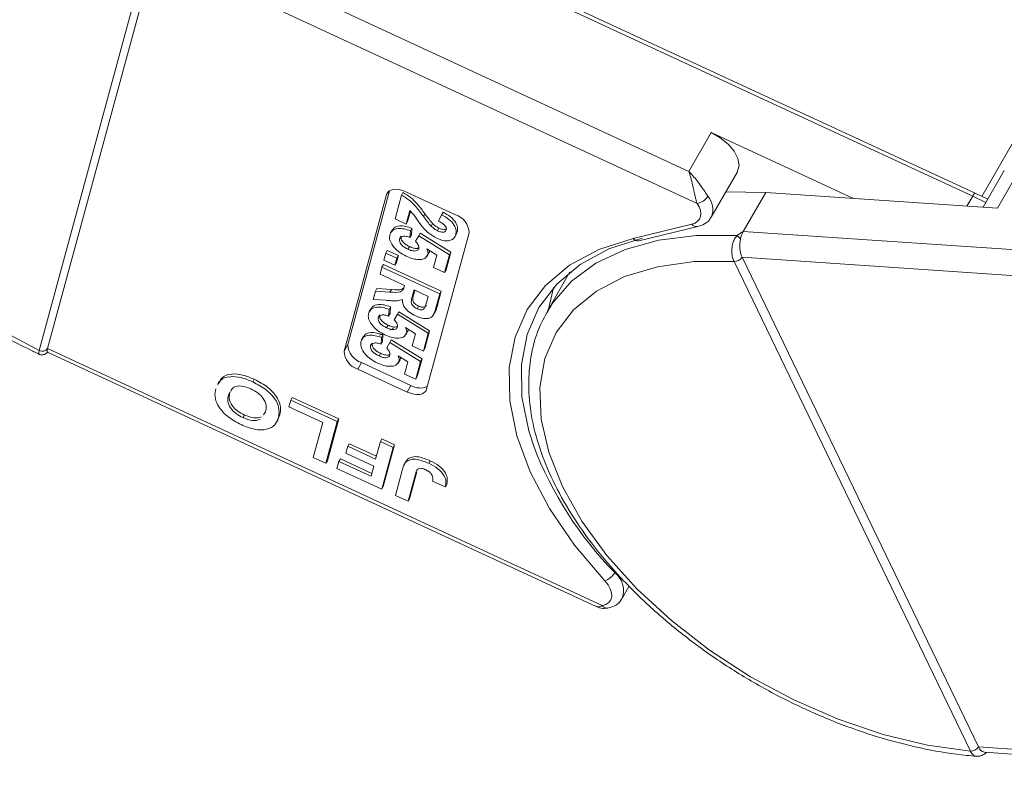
# Model space of a CAD drawing. Header units: millimetres. Extents: x 2623 to 3546, y -313 to 339.
# Tile 27 of 49: x 3160 to 3203, y 152 to 186. Entities that reach past the tile are written whole.
import ezdxf

# ---------------------------------------------------------------- set-up
doc = ezdxf.new("R2010")
doc.units = ezdxf.units.MM

msp = doc.modelspace()

# ---------------------------------------------------------------- linework, layer by layer
at = {"color": 7, "linetype": 'Continuous', "lineweight": 15}
for p, q in [((3202.42, 178.311), (3218.506, 206.311)), ((3189.628, 179.4), (3166.77, 189.997)), ((3165.955, 188.892), (3161.264, 171.577)), ((3161.63, 171.658), (3166.321, 188.974)), ((3166.322, 188.975), (3189.985, 178.005)), ((3202.127, 178.452), (3179.74, 188.831)), ((3179.633, 188.696), (3202.021, 178.317)), ((3190.604, 181.099), (3189.628, 179.4)), ((3190.604, 181.099), (3196.814, 178.221)), ((3203.106, 177.791), (3204.245, 179.774)), ((3190.606, 177.409), (3191.745, 179.391)), ((3203.401, 179.445), (3202.476, 177.834)), ((3174.738, 171.838), (3176.559, 178.56)), ((3176.496, 178.511), (3176.427, 178.391)), ((3177.081, 178.369), (3177.146, 178.482)), ((3177.271, 178.513), (3179.432, 177.511)), ((3192.982, 178.482), (3191.236, 178.505)), ((3192.006, 176.783), (3192.982, 178.482)), ((3203.106, 177.791), (3192.982, 178.482)), ((3202.678, 178.187), (3202.127, 178.452)), ((3174.575, 171.554), (3176.427, 178.391)), ((3176.798, 177.326), (3177.081, 178.369)), ((3201.771, 177.883), (3202.021, 178.317)), ((3202.021, 178.317), (3202.595, 178.042)), ((3177.444, 177.694), (3177.283, 177.101)), ((3177.47, 177.664), (3177.348, 177.214)), ((3178.036, 177.44), (3178.101, 177.554)), ((3178.83, 177.512), (3178.895, 177.625)), ((3177.283, 177.101), (3176.798, 177.326)), ((3177.283, 177.101), (3177.348, 177.214)), ((3178.377, 177.008), (3178.442, 177.121)), ((3178.7, 177.227), (3178.83, 177.512)), ((3176.685, 176.853), (3176.603, 176.712)), ((3177.47, 176.807), (3177.452, 176.516)), ((3177.47, 176.807), (3177.535, 176.921)), ((3177.535, 176.921), (3177.517, 176.629)), ((3177.831, 176.594), (3177.896, 176.707)), ((3177.896, 176.707), (3179.241, 175.876)), ((3180.029, 176.721), (3178.177, 169.885)), ((3178.652, 176.812), (3178.717, 176.925)), ((3179.452, 176.646), (3179.517, 176.76)), ((3179.517, 176.76), (3179.464, 176.667)), ((3189.764, 177.099), (3187.19, 176.478)), ((3187.446, 176.373), (3190.021, 176.994)), ((3213.537, 175.315), (3192.006, 176.783)), ((3176.998, 176.452), (3177.063, 176.566)), ((3177.452, 176.516), (3177.517, 176.629)), ((3177.699, 176.353), (3177.831, 176.594)), ((3177.831, 176.594), (3179.176, 175.763)), ((3179.404, 176.532), (3179.485, 176.673)), ((3176.311, 175.526), (3176.394, 175.833)), ((3176.394, 175.833), (3176.459, 175.946)), ((3176.394, 175.833), (3176.879, 175.608)), ((3176.459, 175.946), (3176.944, 175.721)), ((3177.364, 176.004), (3177.429, 176.118)), ((3178.625, 175.742), (3178.192, 176.013)), ((3178.197, 175.691), (3178.279, 175.832)), ((3178.233, 175.772), (3178.298, 175.885)), ((3178.301, 175.944), (3178.298, 175.885)), ((3179.241, 175.876), (3179.031, 175.099)), ((3179.176, 175.763), (3179.241, 175.876)), ((3176.796, 175.301), (3176.311, 175.526)), ((3176.879, 175.608), (3176.796, 175.301)), ((3176.796, 175.301), (3176.861, 175.415)), ((3176.944, 175.721), (3176.861, 175.415)), ((3176.879, 175.608), (3176.944, 175.721)), ((3178.481, 175.21), (3178.625, 175.742)), ((3179.176, 175.763), (3178.966, 174.986)), ((3191.6, 175.472), (3191.602, 175.469)), ((3191.602, 175.469), (3201.918, 154.075)), ((3191.952, 175.653), (3214.242, 174.133)), ((3191.953, 175.651), (3191.952, 175.653)), ((3202.269, 154.257), (3191.953, 175.651)), ((3176.145, 174.913), (3176.228, 175.219)), ((3176.228, 175.219), (3176.293, 175.333)), ((3176.228, 175.219), (3178.749, 174.05)), ((3176.293, 175.333), (3178.814, 174.164)), ((3178.966, 174.986), (3178.481, 175.21)), ((3178.966, 174.986), (3179.031, 175.099)), ((3184.436, 175.01), (3183.449, 173.293)), ((3177.211, 174.418), (3176.145, 174.913)), ((3175.845, 173.808), (3175.943, 174.167)), ((3175.943, 174.167), (3176.008, 174.28)), ((3175.943, 174.167), (3176.576, 174.128)), ((3176.008, 174.28), (3176.641, 174.242)), ((3176.576, 174.128), (3176.641, 174.242)), ((3177.193, 174.349), (3177.211, 174.418)), ((3177.631, 174.223), (3177.564, 173.976)), ((3177.662, 174.209), (3177.63, 174.089)), ((3178.246, 173.939), (3177.631, 174.223)), ((3178.814, 174.164), (3178.633, 173.494)), ((3178.749, 174.05), (3178.814, 174.164)), ((3176.397, 173.77), (3175.845, 173.808)), ((3177.564, 173.976), (3177.63, 174.089)), ((3178.175, 173.678), (3178.246, 173.939)), ((3178.749, 174.05), (3178.567, 173.381)), ((3175.754, 173.418), (3175.672, 173.276)), ((3176.539, 173.372), (3176.521, 173.08)), ((3176.539, 173.372), (3176.604, 173.485)), ((3176.604, 173.485), (3176.586, 173.194)), ((3176.901, 173.158), (3176.966, 173.271)), ((3176.966, 173.271), (3178.311, 172.44)), ((3177.762, 173.403), (3177.827, 173.516)), ((3178.467, 173.126), (3178.549, 173.268)), ((3178.567, 173.381), (3178.633, 173.494)), ((3183.599, 173.538), (3183.449, 173.293)), ((3176.068, 173.017), (3176.133, 173.13)), ((3176.521, 173.08), (3176.586, 173.194)), ((3176.768, 172.918), (3176.901, 173.158)), ((3176.901, 173.158), (3178.246, 172.327)), ((3176.433, 172.569), (3176.498, 172.682)), ((3176.73, 172.546), (3176.577, 172.463)), ((3177.694, 172.306), (3177.261, 172.577)), ((3177.267, 172.255), (3177.348, 172.397)), ((3177.302, 172.337), (3177.367, 172.45)), ((3177.37, 172.509), (3177.367, 172.45)), ((3178.311, 172.44), (3178.1, 171.663)), ((3178.246, 172.327), (3178.311, 172.44)), ((3175.421, 172.191), (3175.34, 172.049)), ((3176.242, 172.297), (3176.126, 172.243)), ((3176.206, 172.145), (3176.189, 171.853)), ((3176.189, 171.853), (3176.254, 171.967)), ((3176.206, 172.145), (3176.272, 172.258)), ((3176.272, 172.258), (3176.254, 171.967)), ((3176.568, 171.931), (3176.633, 172.044)), ((3176.633, 172.044), (3177.978, 171.213)), ((3177.55, 171.775), (3177.694, 172.306)), ((3178.246, 172.327), (3178.035, 171.55)), ((3161.264, 171.577), (3161.264, 171.574)), ((3161.63, 171.657), (3161.63, 171.658)), ((3185.846, 160.43), (3161.63, 171.657)), ((3174.738, 171.838), (3174.575, 171.554)), ((3175.735, 171.79), (3175.8, 171.903)), ((3176.436, 171.691), (3176.568, 171.931)), ((3176.568, 171.931), (3177.913, 171.1)), ((3178.035, 171.55), (3177.55, 171.775)), ((3178.035, 171.55), (3178.1, 171.663)), ((3161.619, 171.497), (3185.574, 160.391)), ((3176.101, 171.342), (3176.166, 171.455)), ((3177.362, 171.079), (3176.929, 171.35)), ((3176.934, 171.028), (3177.016, 171.17)), ((3176.97, 171.109), (3177.035, 171.223)), ((3177.038, 171.282), (3177.035, 171.223)), ((3177.913, 171.1), (3177.703, 170.323)), ((3177.978, 171.213), (3177.768, 170.436)), ((3177.913, 171.1), (3177.978, 171.213)), ((3175.335, 171.048), (3175.172, 170.765)), ((3177.333, 169.763), (3175.172, 170.765)), ((3177.496, 170.046), (3175.335, 171.048)), ((3177.218, 170.548), (3177.362, 171.079)), ((3170.586, 170.209), (3170.651, 170.322)), ((3177.703, 170.323), (3177.218, 170.548)), ((3177.703, 170.323), (3177.768, 170.436)), ((3169.124, 170.234), (3169.042, 170.092)), ((3177.496, 170.046), (3177.333, 169.763)), ((3169.522, 169.643), (3169.587, 169.756)), ((3172.163, 169.109), (3172.246, 169.413)), ((3172.246, 169.413), (3172.311, 169.526)), ((3172.246, 169.413), (3174.277, 168.471)), ((3172.311, 169.526), (3174.342, 168.584)), ((3173.641, 168.424), (3172.163, 169.109)), ((3170.162, 168.643), (3170.228, 168.756)), ((3171.051, 168.76), (3171.149, 168.894)), ((3171.615, 168.426), (3171.696, 168.568)), ((3171.771, 168.763), (3171.682, 168.557)), ((3171.706, 168.65), (3171.771, 168.763)), ((3174.342, 168.584), (3173.849, 166.761)), ((3174.277, 168.471), (3174.342, 168.584)), ((3173.229, 166.905), (3173.641, 168.424)), ((3174.277, 168.471), (3173.783, 166.648)), ((3176.161, 167.598), (3176.226, 167.711)), ((3176.226, 167.711), (3176.78, 167.454)), ((3174.651, 167.088), (3174.733, 167.392)), ((3174.733, 167.392), (3174.798, 167.505)), ((3174.733, 167.392), (3175.952, 166.827)), ((3174.798, 167.505), (3175.987, 166.954)), ((3175.952, 166.827), (3176.161, 167.598)), ((3176.161, 167.598), (3176.715, 167.341)), ((3176.715, 167.341), (3176.221, 165.518)), ((3176.78, 167.454), (3176.287, 165.631)), ((3176.715, 167.341), (3176.78, 167.454)), ((3173.783, 166.648), (3173.229, 166.905)), ((3174.346, 166.729), (3174.411, 166.843)), ((3174.411, 166.843), (3175.784, 166.206)), ((3175.87, 166.523), (3174.651, 167.088)), ((3177.279, 166.728), (3177.346, 166.824)), ((3177.281, 166.711), (3177.346, 166.824)), ((3173.783, 166.648), (3173.849, 166.761)), ((3174.264, 166.426), (3174.346, 166.729)), ((3176.221, 165.518), (3174.264, 166.426)), ((3174.346, 166.729), (3175.75, 166.079)), ((3175.75, 166.079), (3175.87, 166.523)), ((3176.813, 165.244), (3177.124, 166.393)), ((3177.284, 166.744), (3177.202, 166.602)), ((3178.27, 166.647), (3178.335, 166.76)), ((3177.686, 166.167), (3177.367, 164.987)), ((3177.751, 166.28), (3177.432, 165.1)), ((3177.686, 166.167), (3177.751, 166.28)), ((3176.221, 165.518), (3176.287, 165.631)), ((3178.995, 165.626), (3178.435, 165.86)), ((3178.995, 165.626), (3179.06, 165.74)), ((3177.367, 164.987), (3176.813, 165.244)), ((3177.367, 164.987), (3177.432, 165.1)), ((3186.714, 160.745), (3187.026, 161.287)), ((3201.918, 154.075), (3201.919, 154.072)), ((3202.27, 154.255), (3202.269, 154.257)), ((3225.081, 152.7), (3202.27, 154.255)), ((3202.541, 154.023), (3225.049, 152.489))]:
    msp.add_line(p, q, dxfattribs=at)
at = {"color": 7, "linetype": 'Continuous', "lineweight": 15, "flags": 128}
for points in [[(3161.264, 171.577), (3159.372, 172.576), (3157.568, 173.726), (3155.89, 175.003), (3154.37, 176.381), (3153.039, 177.834), (3151.923, 179.332), (3151.044, 180.846), (3150.42, 182.345), (3150.064, 183.8), (3149.982, 185.182), (3150.176, 186.463), (3150.642, 187.618), (3151.37, 188.623), (3152.348, 189.46), (3153.554, 190.111), (3154.965, 190.563), (3156.553, 190.808), (3158.286, 190.84), (3160.131, 190.658), (3162.049, 190.268), (3164.004, 189.675), (3165.955, 188.892)], [(3191.745, 179.391), (3191.753, 179.407), (3191.819, 179.666), (3191.767, 179.968), (3191.603, 180.287), (3191.34, 180.598), (3190.998, 180.876), (3190.604, 181.099)], [(3176.427, 178.391), (3176.465, 178.473), (3176.529, 178.54), (3176.617, 178.588), (3176.725, 178.615), (3176.85, 178.621), (3176.986, 178.606), (3177.128, 178.569), (3177.271, 178.513)], [(3189.985, 178.005), (3190.073, 177.854), (3190.13, 177.705), (3190.152, 177.563), (3190.139, 177.432), (3190.092, 177.317), (3190.012, 177.222), (3189.902, 177.148), (3189.764, 177.099)], [(3187.19, 176.478), (3185.699, 175.991), (3184.418, 175.302), (3183.369, 174.424), (3182.572, 173.372), (3182.042, 172.165), (3181.787, 170.827), (3181.813, 169.381), (3182.119, 167.854), (3182.7, 166.273), (3183.545, 164.669), (3184.639, 163.07), (3185.961, 161.505)], [(3182.856, 167.395), (3182.639, 168.068), (3182.34, 169.559), (3182.314, 170.97), (3182.563, 172.277), (3183.081, 173.454), (3183.859, 174.481), (3184.883, 175.339), (3186.134, 176.012), (3187.589, 176.487)], [(3191.733, 176.595), (3189.959, 176.598), (3188.32, 176.395), (3186.846, 175.989), (3185.565, 175.387), (3184.499, 174.6), (3183.669, 173.643), (3183.599, 173.538)], [(3201.918, 154.075), (3200.042, 154.332), (3198.107, 154.797), (3196.149, 155.46), (3194.208, 156.308), (3192.322, 157.323), (3190.529, 158.487), (3188.865, 159.775), (3187.363, 161.162), (3186.052, 162.62), (3184.959, 164.121), (3184.105, 165.635), (3183.508, 167.131), (3183.179, 168.58), (3183.124, 169.953), (3183.345, 171.223), (3183.838, 172.363), (3184.593, 173.353), (3185.594, 174.172), (3186.822, 174.804), (3188.252, 175.235), (3189.856, 175.459), (3191.602, 175.469)], [(3183.504, 173.388), (3183.702, 174.259), (3183.727, 174.339)], [(3161.63, 171.657), (3161.616, 171.601), (3161.609, 171.556), (3161.608, 171.523), (3161.613, 171.503), (3161.619, 171.497)], [(3178.177, 169.885), (3178.139, 169.802), (3178.075, 169.736), (3177.987, 169.688), (3177.879, 169.66), (3177.754, 169.654), (3177.618, 169.67), (3177.476, 169.707), (3177.333, 169.763)], [(3185.961, 161.505), (3186.099, 161.333), (3186.197, 161.158), (3186.25, 160.987), (3186.258, 160.828), (3186.218, 160.687), (3186.134, 160.571), (3186.008, 160.484), (3185.846, 160.43)]]:
    msp.add_lwpolyline(points, dxfattribs=at)
at = {"color": 7, "linetype": 'Continuous', "lineweight": 15}
for centre, radius, start, end in [((3202.26, 178.238), 0.252, 121.7971, 161.6667), ((3189.885, 178.67), 0.673, 278.4878, 328.1799), ((3189.818, 177.745), 0.857, 336.8857, 41.7636), ((3179.184, 176.703), 0.845, 1.2429, 72.9224), ((3189.977, 177.252), 0.262, 215.6467, 279.5651), ((3193.007, 176.23), 1.144, 151.0756, 169.0814), ((3187.405, 176.636), 0.267, 216.3125, 278.9018), ((3191.275, 175.977), 0.769, 37.6123, 53.4297), ((3193.16, 176.156), 1.308, 167.1961, 202.6179), ((3191.616, 175.875), 0.403, 267.8473, 326.6086), ((3191.617, 175.871), 0.402, 267.8861, 326.8884), ((3161.401, 171.826), 0.284, 241.2882, 323.7724), ((3161.4, 171.824), 0.284, 241.3448, 323.9307), ((3175.42, 171.573), 0.845, 181.2429, 252.9224), ((3175.583, 171.856), 0.845, 181.2429, 252.9224), ((3177.899, 170.736), 0.799, 239.6933, 292.7488), ((3198.074, 173.236), 16.301, 200.999, 224.2068), ((3185.64, 162.315), 0.871, 291.6254, 329.3125), ((3185.789, 161.087), 0.987, 339.8417, 52.5595), ((3186.058, 160.577), 0.258, 214.8432, 276.9296), ((3201.933, 154.476), 0.402, 267.8861, 326.8884), ((3201.934, 154.472), 0.4, 267.9175, 327.166), ((3202.604, 154.371), 0.353, 199.1584, 259.7544)]:
    msp.add_arc(centre, radius, start, end, dxfattribs=at)
for points, knots in [([(3150.568, 189.006), (3150.421, 188.791), (3150.043, 188.241), (3149.686, 187.213), (3149.477, 185.972), (3149.509, 184.648), (3149.769, 183.263), (3150.26, 181.835), (3150.975, 180.385), (3151.901, 178.94), (3153.022, 177.524), (3154.319, 176.159), (3155.77, 174.866), (3157.351, 173.664), (3159.04, 172.575), (3160.359, 171.845), (3161.108, 171.49), (3161.254, 171.421)], [0, 0, 0, 0, 0.044628, 0.114325, 0.184062, 0.254492, 0.325936, 0.398283, 0.471194, 0.544346, 0.617504, 0.690587, 0.763581, 0.836503, 0.909381, 0.982247, 1, 1, 1, 1]), ([(3189.628, 179.4), (3189.63, 179.399), (3189.636, 179.392), (3189.658, 179.37), (3189.684, 179.343), (3189.832, 179.186), (3190.051, 178.916), (3190.295, 178.557), (3190.412, 178.382), (3190.457, 178.315)], [0, 0, 0, 0, 0.0050875, 0.0203691, 0.0708073, 0.0890863, 0.5003107, 0.809226, 1, 1, 1, 1]), ([(3189.985, 178.005), (3189.973, 178.043), (3189.949, 178.12), (3189.913, 178.268), (3189.872, 178.446), (3189.838, 178.603), (3189.793, 178.807), (3189.748, 178.998), (3189.696, 179.186), (3189.671, 179.271), (3189.656, 179.318), (3189.647, 179.345), (3189.639, 179.368), (3189.634, 179.383), (3189.631, 179.391), (3189.629, 179.396), (3189.629, 179.399), (3189.628, 179.4)], [0, 0, 0, 0, 0.101029, 0.204946, 0.337168, 0.474297, 0.5162, 0.743651, 0.85309, 0.914248, 0.93217, 0.960137, 0.976545, 0.986194, 0.994698, 0.995932, 1, 1, 1, 1]), ([(3177.146, 178.482), (3177.262, 178.411), (3177.493, 178.27), (3177.813, 177.943), (3177.992, 177.702), (3178.101, 177.554)], [0, 0, 0, 0, 0.279551, 0.559332, 1, 1, 1, 1]), ([(3177.081, 178.369), (3177.197, 178.298), (3177.428, 178.157), (3177.748, 177.83), (3177.926, 177.588), (3178.036, 177.44)], [0, 0, 0, 0, 0.2795508, 0.5593318, 1, 1, 1, 1]), ([(3178.043, 176.923), (3177.973, 177.01), (3177.857, 177.154), (3177.718, 177.357), (3177.601, 177.529), (3177.496, 177.639), (3177.444, 177.694)], [0, 0, 0, 0, 0.3399849, 0.5601859, 0.7803799, 1, 1, 1, 1]), ([(3178.101, 177.554), (3178.16, 177.472), (3178.265, 177.326), (3178.388, 177.184), (3178.442, 177.121)], [0, 0, 0, 0, 0.560235, 1, 1, 1, 1]), ([(3178.895, 177.625), (3179.008, 177.56), (3179.233, 177.431), (3179.465, 177.176), (3179.546, 176.941), (3179.527, 176.82), (3179.517, 176.76)], [0, 0, 0, 0, 0.2807519, 0.5589701, 0.7792745, 1, 1, 1, 1]), ([(3178.036, 177.44), (3178.095, 177.359), (3178.2, 177.213), (3178.323, 177.07), (3178.377, 177.008)], [0, 0, 0, 0, 0.560235, 1, 1, 1, 1]), ([(3178.442, 177.121), (3178.487, 177.079), (3178.569, 177.003), (3178.672, 176.949), (3178.717, 176.925)], [0, 0, 0, 0, 0.5601166, 1, 1, 1, 1]), ([(3179.034, 176.848), (3179.037, 176.871), (3179.045, 176.918), (3179.008, 177.002), (3178.9, 177.12), (3178.782, 177.183), (3178.7, 177.227)], [0, 0, 0, 0, 0.187236, 0.374084, 0.560696, 1, 1, 1, 1]), ([(3178.83, 177.512), (3178.943, 177.447), (3179.168, 177.318), (3179.399, 177.063), (3179.481, 176.828), (3179.462, 176.707), (3179.452, 176.646)], [0, 0, 0, 0, 0.2807519, 0.5589701, 0.7792745, 1, 1, 1, 1]), ([(3190.021, 176.994), (3190.118, 177.027), (3190.331, 177.1), (3190.546, 177.264), (3190.592, 177.403), (3190.599, 177.425)], [0, 0, 0, 0, 0.409638, 0.905723, 1, 1, 1, 1]), ([(3176.575, 176.634), (3176.604, 176.703), (3176.664, 176.841), (3176.909, 176.919), (3177.193, 176.9), (3177.377, 176.838), (3177.47, 176.807)], [0, 0, 0, 0, 0.279948, 0.559031, 0.779331, 1, 1, 1, 1]), ([(3176.692, 176.83), (3176.71, 176.867), (3176.76, 176.972), (3176.976, 177.031), (3177.257, 177.014), (3177.442, 176.952), (3177.535, 176.921)], [0, 0, 0, 0, 0.178533, 0.496922, 0.748251, 1, 1, 1, 1]), ([(3178.634, 176.475), (3178.507, 176.545), (3178.28, 176.672), (3178.116, 176.846), (3178.043, 176.923)], [0, 0, 0, 0, 0.558458, 1, 1, 1, 1]), ([(3178.377, 177.008), (3178.422, 176.965), (3178.504, 176.89), (3178.606, 176.836), (3178.652, 176.812)], [0, 0, 0, 0, 0.560117, 1, 1, 1, 1]), ([(3178.652, 176.812), (3178.699, 176.791), (3178.795, 176.751), (3178.925, 176.741), (3179.007, 176.78), (3179.025, 176.825), (3179.034, 176.848)], [0, 0, 0, 0, 0.280664, 0.559461, 0.779366, 1, 1, 1, 1]), ([(3178.717, 176.925), (3178.764, 176.905), (3178.859, 176.865), (3178.993, 176.853), (3179.042, 176.885), (3179.064, 176.899)], [0, 0, 0, 0, 0.360118, 0.717842, 1, 1, 1, 1]), ([(3192.006, 176.783), (3192.005, 176.782), (3191.928, 176.732), (3191.834, 176.672), (3191.748, 176.606), (3191.733, 176.595)], [0, 0, 0, 0, 0.012087, 0.82463, 1, 1, 1, 1]), ([(3176.783, 176.056), (3176.695, 176.172), (3176.538, 176.38), (3176.563, 176.556), (3176.575, 176.634)], [0, 0, 0, 0, 0.558353, 1, 1, 1, 1]), ([(3176.998, 176.452), (3176.995, 176.41), (3176.988, 176.326), (3177.081, 176.184), (3177.22, 176.076), (3177.316, 176.028), (3177.364, 176.004)], [0, 0, 0, 0, 0.279573, 0.558664, 0.778923, 1, 1, 1, 1]), ([(3177.452, 176.516), (3177.395, 176.535), (3177.281, 176.573), (3177.137, 176.57), (3177.035, 176.53), (3177.01, 176.478), (3176.998, 176.452)], [0, 0, 0, 0, 0.2802995, 0.5599611, 0.7800424, 1, 1, 1, 1]), ([(3177.063, 176.566), (3177.06, 176.523), (3177.053, 176.439), (3177.146, 176.297), (3177.285, 176.19), (3177.381, 176.142), (3177.429, 176.118)], [0, 0, 0, 0, 0.279573, 0.558664, 0.778923, 1, 1, 1, 1]), ([(3177.833, 176.04), (3177.836, 176.066), (3177.842, 176.119), (3177.8, 176.229), (3177.737, 176.306), (3177.699, 176.353)], [0, 0, 0, 0, 0.279963, 0.560065, 1, 1, 1, 1]), ([(3179.452, 176.646), (3179.426, 176.581), (3179.375, 176.449), (3179.16, 176.361), (3178.894, 176.371), (3178.721, 176.44), (3178.634, 176.475)], [0, 0, 0, 0, 0.280568, 0.55975, 0.779795, 1, 1, 1, 1]), ([(3191.733, 176.595), (3191.714, 176.574), (3191.654, 176.509), (3191.574, 176.363), (3191.511, 176.145), (3191.496, 175.89), (3191.528, 175.651), (3191.578, 175.528), (3191.6, 175.472)], [0, 0, 0, 0, 0.0736104, 0.2252813, 0.4127189, 0.6160541, 0.826783, 1, 1, 1, 1]), ([(3177.292, 175.693), (3177.184, 175.749), (3176.992, 175.85), (3176.847, 175.993), (3176.783, 176.056)], [0, 0, 0, 0, 0.559534, 1, 1, 1, 1]), ([(3177.364, 176.004), (3177.422, 175.98), (3177.538, 175.93), (3177.696, 175.916), (3177.799, 175.959), (3177.821, 176.013), (3177.833, 176.04)], [0, 0, 0, 0, 0.280898, 0.55946, 0.779497, 1, 1, 1, 1]), ([(3177.429, 176.118), (3177.487, 176.093), (3177.602, 176.044), (3177.764, 176.027), (3177.826, 176.063), (3177.854, 176.079)], [0, 0, 0, 0, 0.360358, 0.71772, 1, 1, 1, 1]), ([(3178.192, 176.013), (3178.212, 175.965), (3178.248, 175.878), (3178.238, 175.805), (3178.233, 175.772)], [0, 0, 0, 0, 0.559888, 1, 1, 1, 1]), ([(3178.233, 175.772), (3178.198, 175.707), (3178.127, 175.577), (3177.854, 175.534), (3177.564, 175.578), (3177.382, 175.655), (3177.292, 175.693)], [0, 0, 0, 0, 0.2790069, 0.5586194, 0.7790735, 1, 1, 1, 1]), ([(3176.576, 174.128), (3176.745, 174.115), (3176.979, 174.096), (3177.16, 174.219), (3177.182, 174.306), (3177.193, 174.349)], [0, 0, 0, 0, 0.561022, 0.779295, 1, 1, 1, 1]), ([(3176.641, 174.242), (3176.816, 174.224), (3177.041, 174.201), (3177.155, 174.298), (3177.181, 174.319)], [0, 0, 0, 0, 0.777127, 1, 1, 1, 1]), ([(3177.116, 173.807), (3177.048, 173.784), (3176.937, 173.746), (3176.741, 173.744), (3176.57, 173.754), (3176.455, 173.765), (3176.397, 173.77)], [0, 0, 0, 0, 0.339579, 0.559591, 0.779787, 1, 1, 1, 1]), ([(3177.701, 173.086), (3177.605, 173.136), (3177.414, 173.237), (3177.212, 173.447), (3177.123, 173.644), (3177.119, 173.753), (3177.116, 173.807)], [0, 0, 0, 0, 0.279954, 0.558933, 0.779174, 1, 1, 1, 1]), ([(3177.564, 173.976), (3177.535, 173.888), (3177.499, 173.778), (3177.518, 173.621), (3177.57, 173.535), (3177.657, 173.457), (3177.727, 173.421), (3177.762, 173.403)], [0, 0, 0, 0, 0.500962, 0.625785, 0.750436, 0.875032, 1, 1, 1, 1]), ([(3177.63, 174.089), (3177.6, 174.001), (3177.564, 173.891), (3177.583, 173.734), (3177.635, 173.649), (3177.722, 173.57), (3177.792, 173.534), (3177.827, 173.516)], [0, 0, 0, 0, 0.5009624, 0.6257853, 0.7504363, 0.8750317, 1, 1, 1, 1]), ([(3175.644, 173.199), (3175.674, 173.268), (3175.733, 173.405), (3175.978, 173.484), (3176.262, 173.464), (3176.446, 173.403), (3176.539, 173.372)], [0, 0, 0, 0, 0.279948, 0.559031, 0.779331, 1, 1, 1, 1]), ([(3175.761, 173.394), (3175.779, 173.432), (3175.829, 173.536), (3176.045, 173.596), (3176.327, 173.578), (3176.511, 173.516), (3176.604, 173.485)], [0, 0, 0, 0, 0.178533, 0.496922, 0.748251, 1, 1, 1, 1]), ([(3178.567, 173.381), (3178.546, 173.309), (3178.503, 173.167), (3178.393, 173.01), (3178.212, 172.967), (3177.997, 172.974), (3177.819, 173.041), (3177.701, 173.086)], [0, 0, 0, 0, 0.2511432, 0.5005272, 0.6257353, 0.7510496, 1, 1, 1, 1]), ([(3177.762, 173.403), (3177.804, 173.386), (3177.887, 173.352), (3178.028, 173.352), (3178.073, 173.405), (3178.101, 173.438)], [0, 0, 0, 0, 0.281129, 0.561183, 1, 1, 1, 1]), ([(3177.827, 173.516), (3177.869, 173.499), (3177.952, 173.465), (3178.093, 173.466), (3178.138, 173.519), (3178.166, 173.551)], [0, 0, 0, 0, 0.281129, 0.561183, 1, 1, 1, 1]), ([(3178.101, 173.438), (3178.116, 173.482), (3178.144, 173.56), (3178.165, 173.642), (3178.175, 173.678)], [0, 0, 0, 0, 0.559921, 1, 1, 1, 1]), ([(3178.633, 173.494), (3178.618, 173.418), (3178.602, 173.329), (3178.541, 173.267), (3178.533, 173.258)], [0, 0, 0, 0, 0.866817, 1, 1, 1, 1]), ([(3183.63, 173.553), (3183.454, 173.265), (3183.067, 172.629), (3182.738, 171.505), (3182.598, 170.238), (3182.695, 168.895), (3183.022, 167.496), (3183.578, 166.059), (3184.354, 164.608), (3185.338, 163.169), (3186.512, 161.765), (3187.855, 160.418), (3189.346, 159.15), (3190.961, 157.978), (3192.674, 156.921), (3194.459, 155.994), (3196.289, 155.213), (3198.136, 154.588), (3199.97, 154.136), (3201.319, 153.916), (3202.042, 153.859), (3202.185, 153.847)], [0, 0, 0, 0, 0.044357, 0.097679, 0.151162, 0.205282, 0.260184, 0.31571, 0.371591, 0.427601, 0.483582, 0.5395, 0.595352, 0.651155, 0.70693, 0.762704, 0.818498, 0.874337, 0.930246, 0.986253, 1, 1, 1, 1]), ([(3175.852, 172.62), (3175.764, 172.736), (3175.607, 172.944), (3175.633, 173.121), (3175.644, 173.199)], [0, 0, 0, 0, 0.558353, 1, 1, 1, 1]), ([(3176.068, 173.017), (3176.064, 172.974), (3176.057, 172.89), (3176.151, 172.748), (3176.29, 172.641), (3176.385, 172.593), (3176.433, 172.569)], [0, 0, 0, 0, 0.279573, 0.558664, 0.778923, 1, 1, 1, 1]), ([(3176.521, 173.08), (3176.464, 173.099), (3176.35, 173.137), (3176.207, 173.134), (3176.104, 173.094), (3176.08, 173.043), (3176.068, 173.017)], [0, 0, 0, 0, 0.2803, 0.559961, 0.780042, 1, 1, 1, 1]), ([(3176.133, 173.13), (3176.129, 173.088), (3176.122, 173.003), (3176.216, 172.861), (3176.355, 172.754), (3176.45, 172.706), (3176.498, 172.682)], [0, 0, 0, 0, 0.279573, 0.558664, 0.778923, 1, 1, 1, 1]), ([(3176.902, 172.604), (3176.905, 172.631), (3176.911, 172.683), (3176.869, 172.793), (3176.807, 172.871), (3176.768, 172.918)], [0, 0, 0, 0, 0.2799631, 0.5600652, 1, 1, 1, 1]), ([(3176.361, 172.257), (3176.253, 172.314), (3176.061, 172.415), (3175.916, 172.557), (3175.852, 172.62)], [0, 0, 0, 0, 0.559534, 1, 1, 1, 1]), ([(3176.433, 172.569), (3176.491, 172.544), (3176.607, 172.494), (3176.765, 172.48), (3176.868, 172.524), (3176.891, 172.578), (3176.902, 172.604)], [0, 0, 0, 0, 0.280898, 0.55946, 0.779497, 1, 1, 1, 1]), ([(3176.498, 172.682), (3176.556, 172.657), (3176.671, 172.608), (3176.833, 172.591), (3176.896, 172.628), (3176.923, 172.644)], [0, 0, 0, 0, 0.360358, 0.71772, 1, 1, 1, 1]), ([(3177.261, 172.577), (3177.281, 172.529), (3177.317, 172.443), (3177.307, 172.369), (3177.302, 172.337)], [0, 0, 0, 0, 0.559888, 1, 1, 1, 1]), ([(3175.52, 171.393), (3175.432, 171.509), (3175.275, 171.717), (3175.3, 171.894), (3175.312, 171.972)], [0, 0, 0, 0, 0.558353, 1, 1, 1, 1]), ([(3175.312, 171.972), (3175.341, 172.041), (3175.4, 172.178), (3175.646, 172.257), (3175.929, 172.237), (3176.114, 172.175), (3176.206, 172.145)], [0, 0, 0, 0, 0.279948, 0.559031, 0.779331, 1, 1, 1, 1]), ([(3175.429, 172.167), (3175.447, 172.205), (3175.497, 172.309), (3175.713, 172.369), (3175.994, 172.351), (3176.179, 172.289), (3176.272, 172.258)], [0, 0, 0, 0, 0.178533, 0.496922, 0.748251, 1, 1, 1, 1]), ([(3177.302, 172.337), (3177.267, 172.271), (3177.196, 172.141), (3176.923, 172.098), (3176.633, 172.143), (3176.452, 172.219), (3176.361, 172.257)], [0, 0, 0, 0, 0.279007, 0.558619, 0.779074, 1, 1, 1, 1]), ([(3161.264, 171.574), (3161.262, 171.569), (3161.247, 171.514), (3161.232, 171.441), (3161.25, 171.43), (3161.257, 171.426)], [0, 0, 0, 0, 0.060856, 0.614943, 1, 1, 1, 1]), ([(3175.735, 171.79), (3175.732, 171.747), (3175.725, 171.663), (3175.818, 171.521), (3175.957, 171.414), (3176.053, 171.366), (3176.101, 171.342)], [0, 0, 0, 0, 0.279573, 0.558664, 0.778923, 1, 1, 1, 1]), ([(3176.189, 171.853), (3176.132, 171.872), (3176.018, 171.91), (3175.874, 171.907), (3175.772, 171.867), (3175.747, 171.816), (3175.735, 171.79)], [0, 0, 0, 0, 0.2803, 0.559961, 0.780042, 1, 1, 1, 1]), ([(3175.8, 171.903), (3175.797, 171.861), (3175.79, 171.776), (3175.883, 171.634), (3176.022, 171.527), (3176.118, 171.479), (3176.166, 171.455)], [0, 0, 0, 0, 0.2795727, 0.5586639, 0.7789233, 1, 1, 1, 1]), ([(3176.569, 171.377), (3176.573, 171.404), (3176.579, 171.456), (3176.537, 171.566), (3176.474, 171.643), (3176.436, 171.691)], [0, 0, 0, 0, 0.279963, 0.560065, 1, 1, 1, 1]), ([(3161.255, 171.421), (3161.263, 171.416), (3161.299, 171.392), (3161.373, 171.386), (3161.456, 171.396), (3161.521, 171.421), (3161.58, 171.456), (3161.615, 171.484), (3161.645, 171.504), (3161.649, 171.507)], [0, 0, 0, 0, 0.055232, 0.245857, 0.406265, 0.550708, 0.703342, 0.955039, 1, 1, 1, 1]), ([(3176.029, 171.03), (3175.921, 171.087), (3175.729, 171.188), (3175.584, 171.33), (3175.52, 171.393)], [0, 0, 0, 0, 0.559534, 1, 1, 1, 1]), ([(3176.97, 171.109), (3176.935, 171.044), (3176.864, 170.914), (3176.59, 170.871), (3176.301, 170.916), (3176.119, 170.992), (3176.029, 171.03)], [0, 0, 0, 0, 0.2790069, 0.5586194, 0.7790735, 1, 1, 1, 1]), ([(3176.101, 171.342), (3176.159, 171.317), (3176.274, 171.267), (3176.433, 171.253), (3176.536, 171.297), (3176.558, 171.351), (3176.569, 171.377)], [0, 0, 0, 0, 0.280898, 0.55946, 0.779497, 1, 1, 1, 1]), ([(3176.166, 171.455), (3176.224, 171.43), (3176.339, 171.381), (3176.501, 171.364), (3176.563, 171.401), (3176.59, 171.417)], [0, 0, 0, 0, 0.3603575, 0.7177197, 1, 1, 1, 1]), ([(3176.929, 171.35), (3176.949, 171.302), (3176.985, 171.216), (3176.974, 171.142), (3176.97, 171.109)], [0, 0, 0, 0, 0.5598879, 1, 1, 1, 1]), ([(3169.076, 170.092), (3169.103, 170.151), (3169.186, 170.335), (3169.55, 170.461), (3170.077, 170.419), (3170.416, 170.279), (3170.586, 170.209)], [0, 0, 0, 0, 0.157178, 0.483948, 0.741611, 1, 1, 1, 1]), ([(3169.141, 170.205), (3169.168, 170.265), (3169.251, 170.448), (3169.615, 170.574), (3170.142, 170.532), (3170.481, 170.392), (3170.651, 170.322)], [0, 0, 0, 0, 0.157178, 0.483948, 0.741611, 1, 1, 1, 1]), ([(3170.651, 170.322), (3170.86, 170.211), (3171.279, 169.99), (3171.688, 169.516), (3171.829, 169.092), (3171.791, 168.873), (3171.771, 168.763)], [0, 0, 0, 0, 0.279942, 0.558704, 0.779045, 1, 1, 1, 1]), ([(3170.087, 168.336), (3169.876, 168.448), (3169.454, 168.672), (3169.047, 169.151), (3168.911, 169.578), (3168.95, 169.798), (3168.97, 169.908)], [0, 0, 0, 0, 0.279831, 0.558669, 0.779006, 1, 1, 1, 1]), ([(3170.504, 169.905), (3170.365, 169.956), (3170.088, 170.059), (3169.728, 170.01), (3169.658, 169.858), (3169.625, 169.786)], [0, 0, 0, 0, 0.3453445, 0.690425, 1, 1, 1, 1]), ([(3171.149, 168.894), (3171.165, 168.984), (3171.199, 169.162), (3171.078, 169.465), (3170.82, 169.735), (3170.61, 169.848), (3170.504, 169.905)], [0, 0, 0, 0, 0.281021, 0.560116, 0.779939, 1, 1, 1, 1]), ([(3170.586, 170.209), (3170.795, 170.098), (3171.214, 169.876), (3171.623, 169.403), (3171.764, 168.978), (3171.725, 168.759), (3171.706, 168.65)], [0, 0, 0, 0, 0.279942, 0.558704, 0.779045, 1, 1, 1, 1]), ([(3169.522, 169.643), (3169.505, 169.554), (3169.47, 169.378), (3169.584, 169.076), (3169.847, 168.808), (3170.057, 168.698), (3170.162, 168.643)], [0, 0, 0, 0, 0.281087, 0.560013, 0.779691, 1, 1, 1, 1]), ([(3169.587, 169.756), (3169.57, 169.668), (3169.535, 169.491), (3169.649, 169.189), (3169.912, 168.921), (3170.122, 168.811), (3170.228, 168.756)], [0, 0, 0, 0, 0.281087, 0.560013, 0.779691, 1, 1, 1, 1]), ([(3170.162, 168.643), (3170.305, 168.587), (3170.59, 168.476), (3170.802, 168.534), (3170.909, 168.563)], [0, 0, 0, 0, 0.500606, 1, 1, 1, 1]), ([(3170.228, 168.756), (3170.37, 168.7), (3170.655, 168.589), (3170.868, 168.648), (3170.974, 168.677)], [0, 0, 0, 0, 0.5006061, 1, 1, 1, 1]), ([(3171.706, 168.65), (3171.678, 168.562), (3171.628, 168.407), (3171.506, 168.295), (3171.452, 168.246)], [0, 0, 0, 0, 0.560171, 1, 1, 1, 1]), ([(3170.714, 168.126), (3170.597, 168.153), (3170.388, 168.202), (3170.179, 168.295), (3170.087, 168.336)], [0, 0, 0, 0, 0.559564, 1, 1, 1, 1]), ([(3171.452, 168.246), (3171.34, 168.188), (3171.141, 168.086), (3170.844, 168.113), (3170.714, 168.126)], [0, 0, 0, 0, 0.559956, 1, 1, 1, 1]), ([(3177.281, 166.711), (3177.342, 166.75), (3177.466, 166.83), (3177.823, 166.829), (3178.1, 166.716), (3178.27, 166.647)], [0, 0, 0, 0, 0.280122, 0.560355, 1, 1, 1, 1]), ([(3177.346, 166.824), (3177.407, 166.863), (3177.531, 166.943), (3177.888, 166.942), (3178.165, 166.829), (3178.335, 166.76)], [0, 0, 0, 0, 0.280122, 0.560355, 1, 1, 1, 1]), ([(3177.124, 166.393), (3177.142, 166.458), (3177.175, 166.575), (3177.248, 166.669), (3177.281, 166.711)], [0, 0, 0, 0, 0.560294, 1, 1, 1, 1]), ([(3178.152, 166.359), (3178.084, 166.388), (3177.982, 166.43), (3177.858, 166.431), (3177.736, 166.359), (3177.708, 166.252), (3177.686, 166.167)], [0, 0, 0, 0, 0.249396, 0.374426, 0.499454, 1, 1, 1, 1]), ([(3178.27, 166.647), (3178.408, 166.575), (3178.685, 166.432), (3178.961, 166.118), (3179.035, 165.842), (3179.008, 165.698), (3178.995, 165.626)], [0, 0, 0, 0, 0.280246, 0.558416, 0.778827, 1, 1, 1, 1]), ([(3178.335, 166.76), (3178.473, 166.688), (3178.75, 166.545), (3179.026, 166.231), (3179.1, 165.955), (3179.073, 165.812), (3179.06, 165.74)], [0, 0, 0, 0, 0.280246, 0.558416, 0.778827, 1, 1, 1, 1]), ([(3178.421, 166.121), (3178.406, 166.147), (3178.377, 166.199), (3178.287, 166.288), (3178.203, 166.332), (3178.152, 166.359)], [0, 0, 0, 0, 0.2806722, 0.5608436, 1, 1, 1, 1]), ([(3178.435, 165.86), (3178.443, 165.905), (3178.459, 165.986), (3178.433, 166.08), (3178.421, 166.121)], [0, 0, 0, 0, 0.561018, 1, 1, 1, 1]), ([(3185.578, 160.393), (3185.675, 160.353), (3185.837, 160.285), (3186.017, 160.319), (3186.089, 160.333)], [0, 0, 0, 0, 0.59559, 1, 1, 1, 1]), ([(3185.582, 160.407), (3185.617, 160.388), (3185.697, 160.344), (3185.793, 160.399), (3185.846, 160.43)], [0, 0, 0, 0, 0.449421, 1, 1, 1, 1]), ([(3186.089, 160.321), (3186.187, 160.35), (3186.406, 160.415), (3186.632, 160.578), (3186.689, 160.724), (3186.702, 160.755)], [0, 0, 0, 0, 0.390777, 0.871966, 1, 1, 1, 1]), ([(3201.919, 154.072), (3201.922, 154.065), (3201.956, 153.996), (3202.037, 153.899), (3202.128, 153.835), (3202.182, 153.845), (3202.185, 153.846)], [0, 0, 0, 0, 0.050764, 0.512971, 0.975096, 1, 1, 1, 1]), ([(3202.193, 153.854), (3202.228, 153.85), (3202.321, 153.837), (3202.472, 153.901), (3202.573, 153.97), (3202.632, 154.016), (3202.634, 154.017)], [0, 0, 0, 0, 0.215824, 0.57769, 0.986897, 1, 1, 1, 1])]:
    msp.add_open_spline(points, degree=3, knots=knots, dxfattribs=at)

doc.saveas('drawing.dxf')
